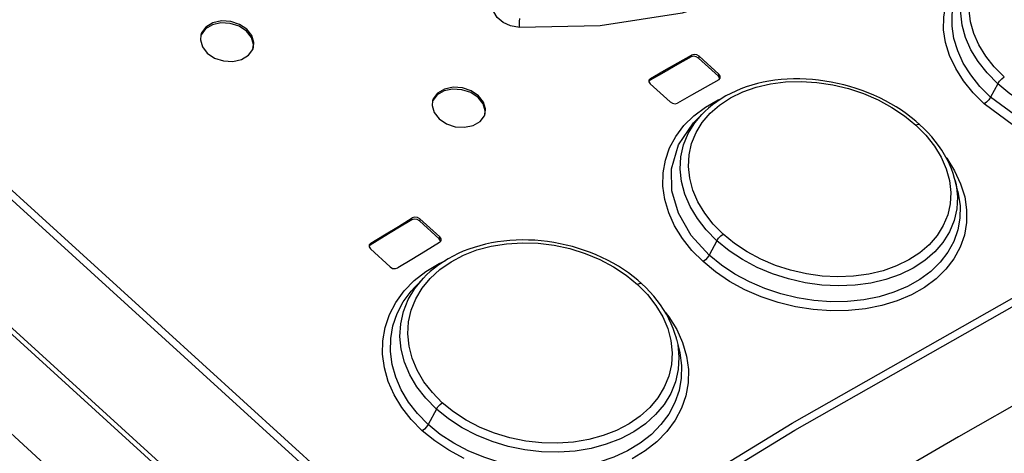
# Model space of a CAD drawing. Extents: x 0 to 594, y 0 to 420.
# Tile 75 of 104: x 512.33 to 515.98, y 132.4 to 134.01. Entities that reach past the tile are written whole.
import ezdxf

# ---------------------------------------------------------------- set-up
doc = ezdxf.new("R2010")
doc.units = 0
doc.header["$LTSCALE"] = 32.67
doc.layers.get('0').update_dxf_attribs({"linetype": 'CONTINUOUS'})

msp = doc.modelspace()

# ---------------------------------------------------------------- linework, layer by layer
at = {"color": 7, "linetype": 'CONTINUOUS'}
for p, q in [((501.1197, 142.6471), (544.791, 102.8975)), ((505.1485, 139.3512), (513.8113, 131.4663)), ((505.3746, 139.1694), (513.8899, 131.4188)), ((513.0036, 133.9497), (513.0025, 133.9463)), ((514.9218, 133.8031), (514.8482, 133.8702)), ((514.8463, 133.8633), (514.92, 133.7963)), ((514.6663, 133.7812), (514.6623, 133.7769)), ((514.6671, 133.7677), (514.7407, 133.7006)), ((513.862, 133.7054), (513.8609, 133.7022)), ((514.8577, 133.6541), (514.8278, 133.6226)), ((515.8064, 133.3687), (515.7962, 133.4099)), ((513.8122, 133.2604), (513.8859, 133.1934)), ((513.8877, 133.2003), (513.814, 133.2673)), ((513.6301, 133.1703), (513.6258, 133.1656)), ((513.6306, 133.156), (513.7043, 133.089)), ((513.8268, 133.048), (513.7964, 133.016)), ((513.7964, 133.016), (513.7965, 133.016)), ((514.7647, 132.8213), (514.7743, 132.7823))]:
    msp.add_line(p, q, dxfattribs=at)
at = {"color": 9, "linetype": 'CONTINUOUS'}
for p, q in [((505.4923, 139.5718), (514.0184, 131.8113)), ((514.002, 131.7906), (505.4759, 139.5511)), ((514.8185, 133.8674), (514.8203, 133.8742)), ((514.8482, 133.8702), (514.8463, 133.8633)), ((514.92, 133.7963), (514.9218, 133.8031)), ((514.6682, 133.7881), (514.6663, 133.7812)), ((515.9544, 133.7683), (515.9277, 133.7184)), ((513.7841, 133.2638), (513.786, 133.2707)), ((513.814, 133.2673), (513.8122, 133.2604)), ((513.6319, 133.1772), (513.6301, 133.1703)), ((513.8859, 133.1934), (513.8877, 133.2003)), ((514.9142, 133.1863), (514.8857, 133.133)), ((513.7955, 133.0098), (513.8268, 133.0479)), ((514.7647, 132.8213), (514.7688, 132.8023)), ((513.8752, 132.5625), (513.8448, 132.5055))]:
    msp.add_line(p, q, dxfattribs=at)
for points in [[(515.7087, 134.8087), (515.6495, 134.6372), (515.5475, 134.4738), (515.4139, 134.3344), (515.2496, 134.2153), (515.0382, 134.11), (514.7851, 134.0299), (514.4817, 133.9821), (514.1832, 133.9768)], [(515.9037, 133.6937), (515.863, 133.7346), (515.8276, 133.7785), (515.7984, 133.8247), (515.7761, 133.8723), (515.7612, 133.9204), (515.7538, 133.9682), (515.754, 134.0152), (515.7617, 134.0607), (515.777, 134.1044), (515.7996, 134.1455), (515.829, 134.1831), (515.8649, 134.2168), (515.9068, 134.2463), (515.9544, 134.2713), (515.9566, 134.2721)], [(515.9785, 133.7931), (515.9414, 133.8305), (515.91, 133.8702), (515.8845, 133.9119), (515.8657, 133.9545), (515.8537, 133.9974), (515.8486, 134.0403), (515.8507, 134.082), (515.8597, 134.1221), (515.8758, 134.1606), (515.8986, 134.1964), (515.9274, 134.2284), (515.9618, 134.2567), (516.002, 134.2812)], [(514.0466, 131.8085), (515.1924, 132.5103), (516.3257, 133.154), (517.4431, 133.7374), (518.541, 134.2588)], [(514.058, 131.7835), (515.203, 132.4848), (516.3355, 133.128), (517.452, 133.711), (518.5491, 134.232)], [(515.9277, 133.7184), (515.888, 133.7584), (515.8542, 133.8008), (515.8266, 133.8449), (515.8058, 133.8901), (515.7919, 133.9357), (515.7852, 133.981), (515.7856, 134.0255), (515.7932, 134.0686), (515.8079, 134.1098), (515.8295, 134.1486), (515.8575, 134.1842), (515.8607, 134.1877)], [(515.9544, 133.7683), (515.9148, 133.8083), (515.8817, 133.8503), (515.855, 133.894), (515.8351, 133.939), (515.8224, 133.9846), (515.817, 134.0298), (515.8192, 134.0738), (515.8287, 134.1163), (515.8456, 134.1566)], [(514.1832, 133.9768), (514.1501, 133.9824), (514.122, 133.9948), (514.1003, 134.013), (514.0874, 134.0346), (514.0838, 134.0581)], [(516.8091, 134.0133), (516.8382, 133.966), (516.8659, 133.8826), (516.8704, 133.8034), (516.8484, 133.7177), (516.8004, 133.6438), (516.7303, 133.584), (516.6416, 133.5394), (516.5262, 133.51), (516.3954, 133.5022), (516.2663, 133.5172), (516.1327, 133.5556), (516.0125, 133.6136), (515.9037, 133.6937)], [(514.1832, 133.9768), (514.1826, 133.9869), (514.1829, 133.9986), (514.1839, 134.0103)], [(516.8289, 133.9562), (516.8314, 133.9452), (516.8369, 133.9008), (516.835, 133.8575), (516.8257, 133.8158), (516.8091, 133.7761), (516.7856, 133.7392), (516.7556, 133.7056), (516.7193, 133.6757), (516.677, 133.6498), (516.6296, 133.6284), (516.5778, 133.6118), (516.5224, 133.6004), (516.464, 133.5943), (516.4035, 133.5935), (516.342, 133.5981), (516.2806, 133.6081), (516.2198, 133.6232), (516.1604, 133.6434), (516.1032, 133.6684), (516.0493, 133.6979), (515.9995, 133.7312), (515.9544, 133.7683)], [(516.8396, 133.9127), (516.8439, 133.8923), (516.8464, 133.8144), (516.8216, 133.7311), (516.772, 133.6615), (516.6999, 133.6054), (516.6174, 133.5674), (516.5131, 133.5427), (516.3981, 133.5363), (516.2812, 133.549), (516.1526, 133.5845), (516.0337, 133.6408), (515.9277, 133.7184)], [(514.9371, 133.2104), (514.9001, 133.2479), (514.8688, 133.288), (514.8435, 133.3303), (514.8249, 133.3737), (514.8132, 133.4176), (514.8085, 133.4618), (514.8108, 133.5049), (514.8203, 133.5467), (514.8368, 133.587), (514.86, 133.6246), (514.889, 133.6585), (514.9239, 133.6889), (514.9649, 133.7157), (515.0105, 133.738), (515.0598, 133.7552), (515.1125, 133.7675), (515.1685, 133.7746), (515.2263, 133.7764), (515.2845, 133.7729), (515.343, 133.7641), (515.401, 133.7502), (515.4574, 133.7314), (515.5114, 133.708), (515.5625, 133.6803), (515.6093, 133.6489), (515.651, 133.6145)], [(515.9544, 133.7683), (515.9608, 133.7779), (515.9693, 133.7866), (515.9785, 133.7931)], [(514.8628, 133.1089), (514.8216, 133.1504), (514.7863, 133.195), (514.7574, 133.2418), (514.7355, 133.2902), (514.721, 133.3394), (514.7141, 133.3887), (514.7148, 133.4374), (514.7231, 133.4847), (514.739, 133.5301), (514.762, 133.573), (514.792, 133.6128), (514.8288, 133.649), (514.8714, 133.6808), (514.9192, 133.7079), (514.9301, 133.7125)], [(515.9277, 133.7184), (515.9213, 133.7089), (515.9129, 133.7002), (515.9037, 133.6937)], [(514.9142, 133.1863), (514.8747, 133.2263), (514.8417, 133.2686), (514.8152, 133.3129), (514.7955, 133.3588), (514.783, 133.4054), (514.778, 133.4519), (514.7805, 133.4974), (514.7904, 133.5414), (514.8076, 133.5835), (514.8317, 133.6229), (514.8577, 133.654)], [(514.8857, 133.133), (514.8191, 133.2063), (514.7718, 133.2879), (514.7476, 133.371), (514.746, 133.4528), (514.7719, 133.5418), (514.8278, 133.6226)], [(515.651, 133.6145), (515.688, 133.5771), (515.7194, 133.5373), (515.7448, 133.4954), (515.7636, 133.4525), (515.7755, 133.4091), (515.7804, 133.3656), (515.7781, 133.323), (515.7688, 133.282), (515.7524, 133.2424), (515.7292, 133.2052), (515.7, 133.1715), (515.6651, 133.1415), (515.6244, 133.115), (515.5788, 133.0927), (515.5295, 133.0753), (515.4765, 133.0627), (515.4204, 133.055), (515.3623, 133.0526), (515.3039, 133.0555), (515.2453, 133.0636), (515.1872, 133.0768), (515.1307, 133.095), (515.0767, 133.1178), (515.0256, 133.1452), (514.9789, 133.1762), (514.9371, 133.2104)], [(515.6659, 133.6162), (515.6652, 133.6167), (515.6593, 133.6176), (515.651, 133.6145)], [(515.7618, 133.4965), (515.7655, 133.4919), (515.7946, 133.4456), (515.8168, 133.3977), (515.8317, 133.3492), (515.8389, 133.3009), (515.8386, 133.2533), (515.8306, 133.2069), (515.815, 133.1621), (515.792, 133.1196), (515.7622, 133.0804), (515.7258, 133.0448), (515.6833, 133.0132), (515.6351, 132.9859), (515.582, 132.9633), (515.5249, 132.946), (515.4645, 132.934), (515.4013, 132.9275), (515.3363, 132.9265), (515.2705, 132.9313), (515.2049, 132.9417), (515.1404, 132.9576), (515.0777, 132.9787), (515.0176, 133.0049), (514.9611, 133.0358), (514.9092, 133.0706), (514.8628, 133.1089)], [(515.7963, 133.4099), (515.7996, 133.3947), (515.8047, 133.3489), (515.8024, 133.3041), (515.7926, 133.2607), (515.7755, 133.2192), (515.7514, 133.1803), (515.7207, 133.1448), (515.6837, 133.1128), (515.6408, 133.0849), (515.5927, 133.0614), (515.5403, 133.0428), (515.4845, 133.0295), (515.4257, 133.0216), (515.3648, 133.019), (515.3028, 133.022), (515.2409, 133.0306), (515.1798, 133.0445), (515.1202, 133.0636), (515.063, 133.0877), (515.0091, 133.1164), (514.9593, 133.1494), (514.9142, 133.1863)], [(515.8064, 133.3687), (515.8081, 133.3612), (515.8147, 133.3153), (515.8141, 133.2702), (515.8063, 133.2262), (515.7913, 133.1838), (515.7694, 133.1437), (515.7409, 133.1065), (515.7062, 133.0726), (515.6656, 133.0426), (515.6197, 133.0166), (515.5693, 132.9952), (515.5151, 132.9787), (515.4577, 132.9673), (515.3977, 132.961), (515.336, 132.96), (515.2736, 132.9645), (515.2115, 132.9742), (515.1503, 132.9891), (515.091, 133.009), (515.0342, 133.0336), (514.9806, 133.0627), (514.9308, 133.0959), (514.8857, 133.133)], [(514.9142, 133.1863), (514.9203, 133.1955), (514.9283, 133.204), (514.9371, 133.2104)], [(513.8971, 132.586), (513.8602, 132.6235), (513.8291, 132.6638), (513.8039, 132.7066), (513.7855, 132.7507), (513.7741, 132.7956), (513.7696, 132.8411), (513.7723, 132.8857), (513.7821, 132.9292), (513.799, 132.9713), (513.8227, 133.011), (513.8521, 133.0468), (513.8877, 133.0794), (513.9294, 133.1084), (513.9757, 133.1328), (514.0254, 133.152), (514.0786, 133.1662), (514.1353, 133.1753), (514.1936, 133.1789), (514.2521, 133.177), (514.3109, 133.1697), (514.3693, 133.157), (514.4259, 133.1393), (514.4801, 133.1167), (514.5313, 133.0896), (514.5782, 133.0586), (514.6199, 133.0244)], [(513.823, 132.4821), (513.7821, 132.5235), (513.747, 132.5682), (513.7184, 132.6154), (513.6967, 132.6646), (513.6824, 132.7149), (513.6756, 132.7656), (513.6766, 132.8159), (513.6852, 132.8651), (513.7015, 132.9126), (513.7252, 132.9578), (513.7559, 133.0001), (513.7932, 133.0387), (513.8366, 133.0728), (513.8851, 133.1023), (513.9072, 133.1124)], [(514.8857, 133.133), (514.8795, 133.1238), (514.8716, 133.1154), (514.8628, 133.1089)], [(514.6359, 133.0267), (514.635, 133.0273), (514.6287, 133.028), (514.6199, 133.0244)], [(513.8448, 132.5055), (513.8051, 132.5458), (513.7717, 132.5886), (513.7448, 132.6335), (513.7244, 132.6802), (513.7111, 132.728), (513.7049, 132.7763), (513.7059, 132.8242), (513.7144, 132.8712), (513.7301, 132.9165), (513.7527, 132.9596), (513.782, 132.9998), (513.7964, 133.016)], [(513.8752, 132.5625), (513.8359, 132.6025), (513.8031, 132.6451), (513.7767, 132.6899), (513.7572, 132.7365), (513.745, 132.7842), (513.7402, 132.8319), (513.743, 132.8788), (513.7533, 132.9246), (513.7709, 132.9685), (513.7955, 133.0098)], [(514.6199, 133.0244), (514.6569, 132.9869), (514.6882, 132.9467), (514.7134, 132.9043), (514.7319, 132.8606), (514.7435, 132.8162), (514.7481, 132.7714), (514.7455, 132.7275), (514.7359, 132.6849), (514.7191, 132.6435), (514.6954, 132.6043), (514.6657, 132.5686), (514.6302, 132.5365), (514.5889, 132.5078), (514.5428, 132.4835), (514.4929, 132.464), (514.4393, 132.4493), (514.3826, 132.4398), (514.3239, 132.4356), (514.2651, 132.4368), (514.2061, 132.4435), (514.1476, 132.4555), (514.0909, 132.4726), (514.0367, 132.4946), (513.9855, 132.5213), (513.9387, 132.5519), (513.8971, 132.586)], [(514.7228, 132.9215), (514.7363, 132.9045), (514.7652, 132.8575), (514.7872, 132.8087), (514.8016, 132.7591), (514.8085, 132.7094), (514.8077, 132.6602), (514.7993, 132.612), (514.7831, 132.5653), (514.7596, 132.5208), (514.7292, 132.4794), (514.6921, 132.4415), (514.6487, 132.4074), (514.5998, 132.3777)], [(514.7743, 132.7823), (514.777, 132.7706), (514.7832, 132.7234), (514.7822, 132.6766), (514.7739, 132.6309), (514.7584, 132.5865), (514.7359, 132.5442), (514.7069, 132.5048), (514.6714, 132.4686), (514.63, 132.4361), (514.5834, 132.4078), (514.5323, 132.3841), (514.4775, 132.3654), (514.4195, 132.3518), (514.3588, 132.3435), (514.2966, 132.3407), (514.2338, 132.3433), (514.1713, 132.3515), (514.11, 132.3651), (514.0503, 132.3838), (513.9933, 132.4075), (513.9394, 132.436), (513.8897, 132.4688), (513.8448, 132.5055)], [(514.7688, 132.8023), (514.7736, 132.7552), (514.7709, 132.7089), (514.7606, 132.6638), (514.743, 132.6205), (514.7183, 132.5797), (514.687, 132.542), (514.6493, 132.508), (514.6058, 132.478), (514.5571, 132.4525), (514.5043, 132.432), (514.4481, 132.4168), (514.3889, 132.407), (514.3275, 132.4027), (514.2649, 132.4041), (514.2025, 132.4112), (514.1411, 132.4239), (514.0813, 132.4419), (514.024, 132.4652), (513.9701, 132.4932), (513.9204, 132.5257), (513.8752, 132.5625)], [(513.8752, 132.5625), (513.881, 132.5713), (513.8886, 132.5795), (513.8971, 132.586)], [(513.8448, 132.5055), (513.839, 132.4968), (513.8314, 132.4886), (513.823, 132.4821)], [(513.9775, 132.3797), (513.9209, 132.4098), (513.8692, 132.4442), (513.823, 132.4821)]]:
    msp.add_lwpolyline(points, dxfattribs=at)
at = {"color": 7, "linetype": 'CONTINUOUS'}
for points in [[(513.1733, 133.9699), (513.1461, 133.988), (513.1135, 133.9987), (513.079, 134.0007), (513.047, 133.9936), (513.0214, 133.9781), (513.0054, 133.9564), (513.0027, 133.9485)], [(513.1715, 133.9629), (513.1444, 133.9811), (513.1115, 133.9918), (513.0774, 133.9938), (513.0454, 133.9867), (513.0197, 133.9714), (513.0036, 133.9497)], [(518.8133, 133.9911), (518.5458, 133.871), (518.2769, 133.747), (518.0069, 133.6191), (517.7357, 133.4874), (517.4634, 133.3519), (517.19, 133.2126), (516.9157, 133.0695), (516.6404, 132.9226), (516.3642, 132.772), (516.0872, 132.6178), (515.8094, 132.4598), (515.5308, 132.2983), (515.2516, 132.1331), (514.9717, 131.9644), (514.6913, 131.7921), (514.4103, 131.6163), (514.1288, 131.437)], [(513.0027, 133.9485), (513.0009, 133.9308), (513.0083, 133.905), (513.0268, 133.8815)], [(513.1959, 133.8985), (513.1974, 133.9135), (513.1899, 133.9396), (513.1715, 133.963)], [(513.1975, 133.903), (513.1992, 133.9206), (513.1918, 133.9464), (513.1733, 133.9699)], [(513.0268, 133.8815), (513.0539, 133.8634), (513.0866, 133.8528), (513.1211, 133.8509), (513.1531, 133.858), (513.1788, 133.8735), (513.1948, 133.8952), (513.1975, 133.903)], [(514.8185, 133.8674), (514.7678, 133.8388), (514.7171, 133.8101), (514.6663, 133.7812)], [(514.6682, 133.7881), (514.7189, 133.8169), (514.7696, 133.8457), (514.8203, 133.8742)], [(514.8463, 133.8633), (514.8377, 133.8683), (514.8275, 133.8698), (514.8185, 133.8674)], [(514.8482, 133.8702), (514.8395, 133.8752), (514.8294, 133.8767), (514.8203, 133.8742)], [(514.9248, 133.7871), (514.9248, 133.7891), (514.92, 133.7963)], [(514.9267, 133.79), (514.9266, 133.7959), (514.9218, 133.8031)], [(514.6682, 133.7881), (514.6627, 133.7823), (514.6622, 133.7808)], [(514.6622, 133.7808), (514.6623, 133.7749), (514.6671, 133.7677)], [(514.9208, 133.7828), (514.8701, 133.7542), (514.8194, 133.7255), (514.7686, 133.6967)], [(515.6659, 133.6162), (515.6508, 133.6294), (515.6336, 133.6434), (515.6158, 133.6568), (515.5974, 133.6697), (515.5782, 133.682), (515.5584, 133.6938), (515.5379, 133.705), (515.517, 133.7155), (515.4957, 133.7254), (515.474, 133.7345), (515.452, 133.743), (515.4296, 133.7507), (515.4069, 133.7577), (515.384, 133.764), (515.3608, 133.7695), (515.3375, 133.7742), (515.3141, 133.7782), (515.2908, 133.7813), (515.2675, 133.7837), (515.2442, 133.7852), (515.221, 133.7859), (515.1979, 133.7859), (515.1748, 133.785), (515.1518, 133.7833), (515.1291, 133.7807), (515.1069, 133.7774), (515.0851, 133.7733), (515.0639, 133.7684), (515.0432, 133.7627), (515.0229, 133.7562), (515.0032, 133.749), (514.9841, 133.741), (514.9655, 133.7322), (514.9475, 133.7227), (514.9302, 133.7125), (514.9136, 133.7016), (514.8978, 133.6901), (514.883, 133.678), (514.8691, 133.6655), (514.8577, 133.6541)], [(514.9208, 133.7828), (514.9262, 133.7885), (514.9267, 133.79)], [(514.0313, 133.7238), (514.0041, 133.7421), (513.9715, 133.7529), (513.9371, 133.7552), (513.9052, 133.7485), (513.8797, 133.7335), (513.8638, 133.7121), (513.8611, 133.7044)], [(514.0295, 133.7169), (514.0024, 133.7351), (513.9695, 133.7461), (513.9354, 133.7484), (513.9035, 133.7417), (513.878, 133.7268), (513.862, 133.7054)], [(514.0555, 133.6575), (514.0572, 133.6748), (514.0498, 133.7004), (514.0313, 133.7238)], [(513.8611, 133.7044), (513.8594, 133.6869), (513.8668, 133.6613), (513.8853, 133.6379)], [(514.054, 133.653), (514.0554, 133.6677), (514.0478, 133.6939), (514.0294, 133.7169)], [(514.7407, 133.7006), (514.7494, 133.6956), (514.7595, 133.6942), (514.7686, 133.6967)], [(513.8853, 133.6379), (513.9125, 133.6197), (513.9451, 133.6088), (513.9796, 133.6066), (514.0114, 133.6134), (514.037, 133.6284), (514.0528, 133.6497), (514.0555, 133.6575)], [(515.7962, 133.4099), (515.7943, 133.4174), (515.789, 133.4351), (515.7826, 133.4527), (515.7751, 133.4703), (515.7666, 133.4877), (515.7571, 133.505), (515.7467, 133.5221), (515.7353, 133.5388), (515.723, 133.5551), (515.7098, 133.5711), (515.6958, 133.5868), (515.6807, 133.6022), (515.6659, 133.6162)], [(513.7841, 133.2638), (513.7328, 133.2327), (513.6814, 133.2015), (513.6301, 133.1703)], [(513.6319, 133.1772), (513.6833, 133.2084), (513.7346, 133.2396), (513.786, 133.2707)], [(513.8122, 133.2604), (513.8035, 133.2653), (513.7933, 133.2665), (513.7841, 133.2638)], [(513.814, 133.2673), (513.8053, 133.2722), (513.7951, 133.2735), (513.786, 133.2707)], [(513.6319, 133.1772), (513.6263, 133.171), (513.6258, 133.1695)], [(513.8864, 133.1792), (513.8351, 133.1482), (513.7837, 133.117), (513.7324, 133.0857)], [(514.6359, 133.0267), (514.6209, 133.0398), (514.6039, 133.0536), (514.5863, 133.0668), (514.5681, 133.0794), (514.5491, 133.0915), (514.5294, 133.103), (514.5091, 133.1139), (514.4883, 133.1242), (514.4672, 133.1337), (514.4456, 133.1425), (514.4238, 133.1505), (514.4016, 133.1579), (514.379, 133.1645), (514.3562, 133.1703), (514.3331, 133.1754), (514.3098, 133.1797), (514.2865, 133.1832), (514.2632, 133.1859), (514.24, 133.1878), (514.2168, 133.1888), (514.1936, 133.1891), (514.1705, 133.1885), (514.1475, 133.1871), (514.1244, 133.1849), (514.1017, 133.1818), (514.0793, 133.178), (514.0575, 133.1734), (514.0361, 133.1679), (514.0152, 133.1617), (513.9948, 133.1548), (513.9749, 133.1471), (513.9556, 133.1386), (513.9368, 133.1294), (513.9185, 133.1194), (513.9009, 133.1086), (513.884, 133.0972), (513.8679, 133.0852), (513.8527, 133.0726), (513.8383, 133.0596), (513.8268, 133.0479)], [(513.8906, 133.1838), (513.8906, 133.1861), (513.8859, 133.1934)], [(513.8864, 133.1792), (513.892, 133.1853), (513.8925, 133.1868)], [(513.8925, 133.1868), (513.8924, 133.1929), (513.8877, 133.2003)], [(513.6258, 133.1695), (513.6258, 133.1634), (513.6306, 133.156)], [(513.7043, 133.089), (513.713, 133.084), (513.7231, 133.0829), (513.7324, 133.0857)], [(514.7647, 132.8213), (514.7638, 132.825), (514.7586, 132.843), (514.7523, 132.861), (514.745, 132.8789), (514.7366, 132.8967), (514.7271, 132.9143), (514.7167, 132.9317), (514.7053, 132.9486), (514.6931, 132.9652), (514.6799, 132.9814), (514.6658, 132.9972), (514.6507, 133.0127), (514.6359, 133.0267)]]:
    msp.add_lwpolyline(points, dxfattribs=at)

doc.saveas('drawing.dxf')
